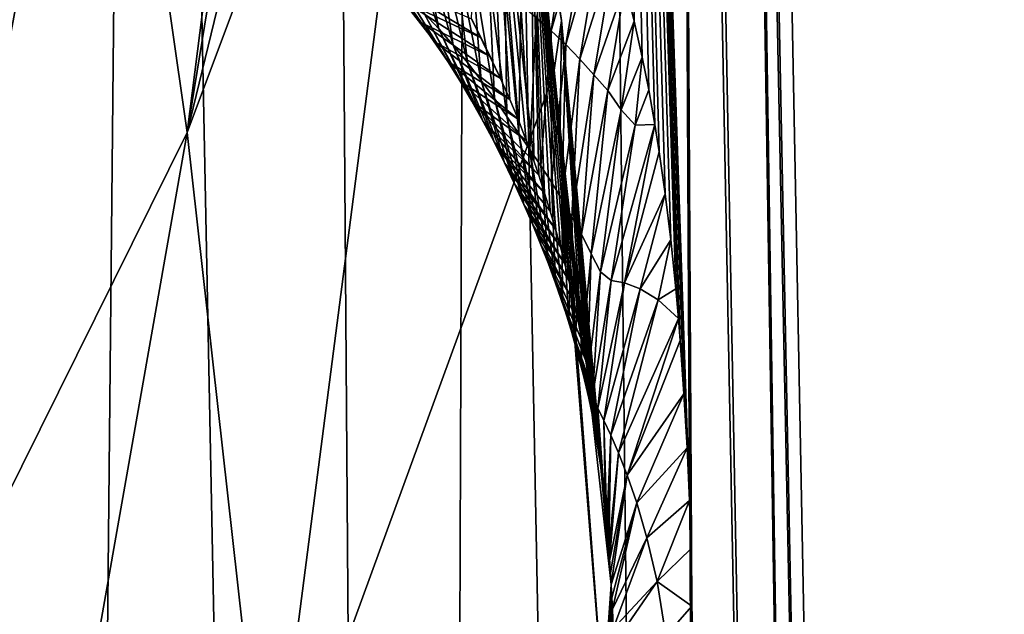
# Model space of a CAD drawing. Header units: millimetres. Extents: x -25 to 25, y -375 to 152.
# Tile 22 of 37: x 17.69 to 24.92, y 77.56 to 81.92. Entities that reach past the tile are written whole.
import ezdxf

# ---------------------------------------------------------------- set-up
doc = ezdxf.new("R2010")
doc.units = ezdxf.units.MM
doc.header["$LTSCALE"] = 65.390593
for name, color, linetype in [('10', 7, 'CONTINUOUS'), ('18', 7, 'CONTINUOUS'), ('22', 7, 'CONTINUOUS'), ('7', 7, 'CONTINUOUS')]:
    doc.layers.add(name, color=color, linetype=linetype)

msp = doc.modelspace()

# ---------------------------------------------------------------- linework, layer by layer
at = {"layer": '10', "color": 7, "linetype": 'CONTINUOUS', "true_color": 0xa2afbf}
for points in [[(20.1077, 90.4263, 72.4035), (18.3006, 85.4272, 74.2556), (18.9236, 81.0888, 57.2141), (20.1077, 90.4263, 72.4035)], [(20.2945, 89.5084, 67.9757), (20.1077, 90.4263, 72.4035), (18.9236, 81.0888, 57.2141), (20.2945, 89.5084, 67.9757)], [(20.5907, 87.9494, 60.9546), (20.2945, 89.5084, 67.9757), (18.9236, 81.0888, 57.2141), (20.5907, 87.9494, 60.9546)], [(18.3006, 85.4272, 74.2556), (17.6612, 88.8723, 91.2365), (16.1197, 81.184, 75.7934), (18.3006, 85.4272, 74.2556)], [(20.8785, 86.3119, 54.1326), (20.5907, 87.9494, 60.9546), (18.9236, 81.0888, 57.2141), (20.8785, 86.3119, 54.1326)], [(20.8785, 86.3119, 54.1326), (18.9236, 81.0888, 57.2141), (19.5169, 75.7801, 40.1045), (20.8785, 86.3119, 54.1326)], [(21.6114, 81.5154, 36.6068), (20.8785, 86.3119, 54.1326), (19.5169, 75.7801, 40.1045), (21.6114, 81.5154, 36.6068)], [(21.1217, 84.8316, 48.3638), (20.8785, 86.3119, 54.1326), (21.6114, 81.5154, 36.6068), (21.1217, 84.8316, 48.3638)], [(18.3006, 85.4272, 74.2556), (16.1197, 81.184, 75.7934), (16.6294, 76.4648, 59.3462), (18.3006, 85.4272, 74.2556)], [(18.9236, 81.0888, 57.2141), (18.3006, 85.4272, 74.2556), (16.6294, 76.4648, 59.3462), (18.9236, 81.0888, 57.2141)], [(21.6114, 81.5154, 36.6068), (19.5169, 75.7801, 40.1045), (21.9735, 76.9468, 24.1665), (21.6114, 81.5154, 36.6068)], [(21.6581, 81.1174, 35.3547), (21.6114, 81.5154, 36.6068), (21.9735, 76.9468, 24.1665), (21.6581, 81.1174, 35.3547)], [(18.9236, 81.0888, 57.2141), (16.6294, 76.4648, 59.3462), (17.0938, 70.7266, 42.9736), (18.9236, 81.0888, 57.2141)], [(19.5169, 75.7801, 40.1045), (18.9236, 81.0888, 57.2141), (17.0938, 70.7266, 42.9736), (19.5169, 75.7801, 40.1045)]]:
    msp.add_3dface(points, dxfattribs=at)
at = {"layer": '18', "color": 7, "linetype": 'CONTINUOUS', "true_color": 0xa2afbf}
for points in [[(21.1217, 84.8316, 48.3638), (21.6114, 81.5154, 36.6068), (21.1684, 85.3073, 48.2833), (21.1217, 84.8316, 48.3638)], [(21.1684, 85.3073, 48.2833), (21.6114, 81.5154, 36.6068), (21.6683, 81.9122, 36.2382), (21.1684, 85.3073, 48.2833)], [(21.1684, 85.3073, 48.2833), (21.6683, 81.9122, 36.2382), (21.4451, 83.2221, 38.9674), (21.1684, 85.3073, 48.2833)], [(21.2221, 81.4864, 31.0761), (21.009, 81.923, 32.0337), (21.0994, 84.2516, 41.0636), (21.2221, 81.4864, 31.0761)], [(21.2898, 81.3323, 30.7575), (21.2221, 81.4864, 31.0761), (21.0994, 84.2516, 41.0636), (21.2898, 81.3323, 30.7575)], [(21.3498, 81.1875, 30.4654), (21.2898, 81.3323, 30.7575), (21.0994, 84.2516, 41.0636), (21.3498, 81.1875, 30.4654)], [(21.4106, 81.0315, 30.1572), (21.3498, 81.1875, 30.4654), (21.0994, 84.2516, 41.0636), (21.4106, 81.0315, 30.1572)], [(21.4656, 80.8809, 29.8655), (21.4106, 81.0315, 30.1572), (21.0994, 84.2516, 41.0636), (21.4656, 80.8809, 29.8655)], [(21.4656, 80.8809, 29.8655), (21.0994, 84.2516, 41.0636), (21.4451, 83.2221, 38.9674), (21.4656, 80.8809, 29.8655)], [(21.6683, 81.9122, 36.2382), (21.8188, 79.5631, 27.4673), (21.4451, 83.2221, 38.9674), (21.6683, 81.9122, 36.2382)], [(21.5015, 80.7771, 29.6671), (21.4656, 80.8809, 29.8655), (21.4451, 83.2221, 38.9674), (21.5015, 80.7771, 29.6671)], [(21.5451, 80.6447, 29.4169), (21.5015, 80.7771, 29.6671), (21.4451, 83.2221, 38.9674), (21.5451, 80.6447, 29.4169)], [(21.586, 80.5131, 29.1716), (21.5451, 80.6447, 29.4169), (21.4451, 83.2221, 38.9674), (21.586, 80.5131, 29.1716)], [(21.6247, 80.3813, 28.9284), (21.586, 80.5131, 29.1716), (21.4451, 83.2221, 38.9674), (21.6247, 80.3813, 28.9284)], [(21.6605, 80.252, 28.6926), (21.6247, 80.3813, 28.9284), (21.4451, 83.2221, 38.9674), (21.6605, 80.252, 28.6926)], [(21.6932, 80.1271, 28.467), (21.6605, 80.252, 28.6926), (21.4451, 83.2221, 38.9674), (21.6932, 80.1271, 28.467)], [(21.7228, 80.0076, 28.2529), (21.6932, 80.1271, 28.467), (21.4451, 83.2221, 38.9674), (21.7228, 80.0076, 28.2529)], [(21.7607, 79.8434, 27.9612), (21.7228, 80.0076, 28.2529), (21.4451, 83.2221, 38.9674), (21.7607, 79.8434, 27.9612)], [(21.793, 79.6926, 27.6951), (21.7607, 79.8434, 27.9612), (21.4451, 83.2221, 38.9674), (21.793, 79.6926, 27.6951)], [(21.8188, 79.5631, 27.4673), (21.793, 79.6926, 27.6951), (21.4451, 83.2221, 38.9674), (21.8188, 79.5631, 27.4673)], [(21.0799, 81.7847, 31.7204), (21.009, 81.923, 32.0337), (21.2221, 81.4864, 31.0761), (21.0799, 81.7847, 31.7204)], [(21.6114, 81.5154, 36.6068), (21.6581, 81.1174, 35.3547), (21.6683, 81.9122, 36.2382), (21.6114, 81.5154, 36.6068)], [(21.6683, 81.9122, 36.2382), (21.6581, 81.1174, 35.3547), (22.0334, 77.774, 24.4062), (21.6683, 81.9122, 36.2382)], [(21.6683, 81.9122, 36.2382), (22.0334, 77.774, 24.4062), (22.0005, 78.2233, 25.1575), (21.6683, 81.9122, 36.2382)], [(21.8188, 79.5631, 27.4673), (21.6683, 81.9122, 36.2382), (21.8463, 79.4139, 27.2056), (21.8188, 79.5631, 27.4673)], [(21.8463, 79.4139, 27.2056), (21.6683, 81.9122, 36.2382), (21.8695, 79.2791, 26.9699), (21.8463, 79.4139, 27.2056)], [(21.8695, 79.2791, 26.9699), (21.6683, 81.9122, 36.2382), (21.8905, 79.1473, 26.7404), (21.8695, 79.2791, 26.9699)], [(21.8905, 79.1473, 26.7404), (21.6683, 81.9122, 36.2382), (21.9096, 79.0188, 26.5175), (21.8905, 79.1473, 26.7404)], [(21.9096, 79.0188, 26.5175), (21.6683, 81.9122, 36.2382), (21.927, 78.8937, 26.3015), (21.9096, 79.0188, 26.5175)], [(21.927, 78.8937, 26.3015), (21.6683, 81.9122, 36.2382), (21.9423, 78.7754, 26.0985), (21.927, 78.8937, 26.3015)], [(21.9423, 78.7754, 26.0985), (21.6683, 81.9122, 36.2382), (21.9555, 78.6667, 25.9128), (21.9423, 78.7754, 26.0985)], [(21.9555, 78.6667, 25.9128), (21.6683, 81.9122, 36.2382), (21.9664, 78.5707, 25.75), (21.9555, 78.6667, 25.9128)], [(21.9664, 78.5707, 25.75), (21.6683, 81.9122, 36.2382), (21.9758, 78.4833, 25.6016), (21.9664, 78.5707, 25.75)], [(21.9758, 78.4833, 25.6016), (21.6683, 81.9122, 36.2382), (21.9843, 78.3993, 25.4584), (21.9758, 78.4833, 25.6016)], [(21.9843, 78.3993, 25.4584), (21.6683, 81.9122, 36.2382), (21.9924, 78.3131, 25.311), (21.9843, 78.3993, 25.4584)], [(21.9924, 78.3131, 25.311), (21.6683, 81.9122, 36.2382), (22.0005, 78.2233, 25.1575), (21.9924, 78.3131, 25.311)], [(21.1467, 81.6482, 31.4203), (21.0799, 81.7847, 31.7204), (21.2221, 81.4864, 31.0761), (21.1467, 81.6482, 31.4203)], [(21.6581, 81.1174, 35.3547), (21.9735, 76.9468, 24.1665), (22.0334, 77.774, 24.4062), (21.6581, 81.1174, 35.3547)], [(22.0005, 78.2233, 25.1575), (22.0334, 77.774, 24.4062), (22.0081, 78.1319, 25.0016), (22.0005, 78.2233, 25.1575)], [(22.0081, 78.1319, 25.0016), (22.0334, 77.774, 24.4062), (22.0153, 78.0396, 24.8454), (22.0081, 78.1319, 25.0016)], [(22.0153, 78.0396, 24.8454), (22.0334, 77.774, 24.4062), (22.0221, 77.9468, 24.6897), (22.0153, 78.0396, 24.8454)], [(22.0221, 77.9468, 24.6897), (22.0334, 77.774, 24.4062), (22.028, 77.8597, 24.5456), (22.0221, 77.9468, 24.6897)], [(22.0334, 77.774, 24.4062), (21.9735, 76.9468, 24.1665), (22.039, 77.6763, 24.2507), (22.0334, 77.774, 24.4062)], [(22.039, 77.6763, 24.2507), (21.9735, 76.9468, 24.1665), (22.0432, 77.593, 24.122), (22.039, 77.6763, 24.2507)], [(22.0432, 77.593, 24.122), (21.9735, 76.9468, 24.1665), (22.0492, 77.4491, 23.9103), (22.0432, 77.593, 24.122)]]:
    msp.add_3dface(points, dxfattribs=at)
at = {"layer": '22', "color": 7, "linetype": 'CONTINUOUS', "true_color": 0xa2afbf}
for points in [[(21.4829, 81.9319, 24.1894), (21.5925, 81.8366, 23.8179), (21.772, 83.0113, 23.1119), (21.4829, 81.9319, 24.1894)], [(21.5925, 81.8366, 23.8179), (21.9086, 82.9382, 22.7273), (21.772, 83.0113, 23.1119), (21.5925, 81.8366, 23.8179)], [(21.9086, 82.9382, 22.7273), (21.5925, 81.8366, 23.8179), (21.6999, 81.7363, 23.451), (21.9086, 82.9382, 22.7273)], [(21.9821, 82.7165, 22.495), (21.9086, 82.9382, 22.7273), (21.6999, 81.7363, 23.451), (21.9821, 82.7165, 22.495)], [(20.6588, 81.9685, 28.1262), (20.768, 81.8509, 27.7362), (20.4726, 82.745, 27.3027), (20.6588, 81.9685, 28.1262)], [(20.4726, 82.745, 27.3027), (20.768, 81.8509, 27.7362), (20.612, 82.6564, 26.8901), (20.4726, 82.745, 27.3027)], [(21.9821, 82.7165, 22.495), (21.6999, 81.7363, 23.451), (21.8046, 81.6271, 23.0908), (21.9821, 82.7165, 22.495)], [(22.0623, 82.4502, 22.2324), (21.9821, 82.7165, 22.495), (21.8046, 81.6271, 23.0908), (22.0623, 82.4502, 22.2324)], [(20.768, 81.8509, 27.7362), (20.8744, 81.7296, 27.3524), (20.612, 82.6564, 26.8901), (20.768, 81.8509, 27.7362)], [(20.612, 82.6564, 26.8901), (20.8744, 81.7296, 27.3524), (20.7484, 82.5621, 26.4836), (20.612, 82.6564, 26.8901)], [(20.8744, 81.7296, 27.3524), (20.9783, 81.6033, 26.9763), (20.7484, 82.5621, 26.4836), (20.8744, 81.7296, 27.3524)], [(20.7484, 82.5621, 26.4836), (20.9783, 81.6033, 26.9763), (20.8818, 82.4599, 26.085), (20.7484, 82.5621, 26.4836)], [(20.9783, 81.6033, 26.9763), (21.0793, 81.4723, 26.6088), (20.8818, 82.4599, 26.085), (20.9783, 81.6033, 26.9763)], [(20.8818, 82.4599, 26.085), (21.0793, 81.4723, 26.6088), (21.0113, 82.3507, 25.6953), (20.8818, 82.4599, 26.085)], [(22.0623, 82.4502, 22.2324), (21.8046, 81.6271, 23.0908), (21.9072, 81.5123, 22.7348), (22.0623, 82.4502, 22.2324)], [(22.1361, 82.1781, 21.9817), (22.0623, 82.4502, 22.2324), (21.9072, 81.5123, 22.7348), (22.1361, 82.1781, 21.9817)], [(20.5369, 82.0377, 30.8559), (20.64, 81.8979, 30.4588), (20.187, 82.4169, 29.7361), (20.5369, 82.0377, 30.8559)], [(20.187, 82.4169, 29.7361), (20.64, 81.8979, 30.4588), (20.3107, 82.3075, 29.3263), (20.187, 82.4169, 29.7361)], [(20.64, 81.8979, 30.4588), (20.739, 81.7559, 30.0683), (20.3107, 82.3075, 29.3263), (20.64, 81.8979, 30.4588)], [(20.3107, 82.3075, 29.3263), (20.739, 81.7559, 30.0683), (20.4305, 82.1963, 28.9215), (20.3107, 82.3075, 29.3263)], [(21.0793, 81.4723, 26.6088), (21.1763, 81.3391, 26.2503), (21.0113, 82.3507, 25.6953), (21.0793, 81.4723, 26.6088)], [(21.0113, 82.3507, 25.6953), (21.1763, 81.3391, 26.2503), (21.1361, 82.2376, 25.3141), (21.0113, 82.3507, 25.6953)], [(21.1763, 81.3391, 26.2503), (21.2683, 81.2085, 25.8984), (21.1361, 82.2376, 25.3141), (21.1763, 81.3391, 26.2503)], [(21.1361, 82.2376, 25.3141), (21.2683, 81.2085, 25.8984), (21.2558, 82.1281, 24.938), (21.1361, 82.2376, 25.3141)], [(21.009, 81.923, 32.0337), (21.0799, 81.7847, 31.7204), (20.4302, 82.1749, 31.26), (21.009, 81.923, 32.0337)], [(20.4302, 82.1749, 31.26), (21.0799, 81.7847, 31.7204), (20.5369, 82.0377, 30.8559), (20.4302, 82.1749, 31.26)], [(20.739, 81.7559, 30.0683), (20.8339, 81.6119, 29.6839), (20.4305, 82.1963, 28.9215), (20.739, 81.7559, 30.0683)], [(20.4305, 82.1963, 28.9215), (20.8339, 81.6119, 29.6839), (20.5465, 82.0833, 28.5214), (20.4305, 82.1963, 28.9215)], [(22.1361, 82.1781, 21.9817), (21.9072, 81.5123, 22.7348), (22.0092, 81.398, 22.3771), (22.1361, 82.1781, 21.9817)], [(22.2025, 81.9061, 21.7472), (22.1361, 82.1781, 21.9817), (22.0092, 81.398, 22.3771), (22.2025, 81.9061, 21.7472)], [(20.8339, 81.6119, 29.6839), (20.9247, 81.4664, 29.3053), (20.5465, 82.0833, 28.5214), (20.8339, 81.6119, 29.6839)], [(20.5465, 82.0833, 28.5214), (20.9247, 81.4664, 29.3053), (20.6588, 81.9685, 28.1262), (20.5465, 82.0833, 28.5214)], [(21.2683, 81.2085, 25.8984), (21.3552, 81.0837, 25.5505), (21.2558, 82.1281, 24.938), (21.2683, 81.2085, 25.8984)], [(21.2558, 82.1281, 24.938), (21.3552, 81.0837, 25.5505), (21.3709, 82.0266, 24.5636), (21.2558, 82.1281, 24.938)], [(21.0799, 81.7847, 31.7204), (21.1467, 81.6482, 31.4203), (20.5369, 82.0377, 30.8559), (21.0799, 81.7847, 31.7204)], [(20.5369, 82.0377, 30.8559), (21.1467, 81.6482, 31.4203), (20.64, 81.8979, 30.4588), (20.5369, 82.0377, 30.8559)], [(21.3552, 81.0837, 25.5505), (21.4378, 80.9645, 25.2048), (21.3709, 82.0266, 24.5636), (21.3552, 81.0837, 25.5505)], [(21.3709, 82.0266, 24.5636), (21.4378, 80.9645, 25.2048), (21.4829, 81.9319, 24.1894), (21.3709, 82.0266, 24.5636)], [(20.9247, 81.4664, 29.3053), (21.0114, 81.3194, 28.9325), (20.6588, 81.9685, 28.1262), (20.9247, 81.4664, 29.3053)], [(20.6588, 81.9685, 28.1262), (21.0114, 81.3194, 28.9325), (20.768, 81.8509, 27.7362), (20.6588, 81.9685, 28.1262)], [(21.4378, 80.9645, 25.2048), (21.5175, 80.8462, 24.8629), (21.4829, 81.9319, 24.1894), (21.4378, 80.9645, 25.2048)], [(21.4829, 81.9319, 24.1894), (21.5175, 80.8462, 24.8629), (21.5925, 81.8366, 23.8179), (21.4829, 81.9319, 24.1894)], [(21.1467, 81.6482, 31.4203), (21.2221, 81.4864, 31.0761), (20.64, 81.8979, 30.4588), (21.1467, 81.6482, 31.4203)], [(20.64, 81.8979, 30.4588), (21.2221, 81.4864, 31.0761), (20.739, 81.7559, 30.0683), (20.64, 81.8979, 30.4588)], [(21.0114, 81.3194, 28.9325), (21.0944, 81.1709, 28.5659), (20.768, 81.8509, 27.7362), (21.0114, 81.3194, 28.9325)], [(20.768, 81.8509, 27.7362), (21.0944, 81.1709, 28.5659), (20.8744, 81.7296, 27.3524), (20.768, 81.8509, 27.7362)], [(22.2025, 81.9061, 21.7472), (22.0092, 81.398, 22.3771), (22.1057, 81.2561, 22.0376), (22.2025, 81.9061, 21.7472)], [(22.2603, 81.6437, 21.5359), (22.2025, 81.9061, 21.7472), (22.1057, 81.2561, 22.0376), (22.2603, 81.6437, 21.5359)], [(21.5175, 80.8462, 24.8629), (21.5951, 80.7256, 24.5263), (21.5925, 81.8366, 23.8179), (21.5175, 80.8462, 24.8629)], [(21.5925, 81.8366, 23.8179), (21.5951, 80.7256, 24.5263), (21.6999, 81.7363, 23.451), (21.5925, 81.8366, 23.8179)], [(21.2221, 81.4864, 31.0761), (21.2898, 81.3323, 30.7575), (20.739, 81.7559, 30.0683), (21.2221, 81.4864, 31.0761)], [(20.739, 81.7559, 30.0683), (21.2898, 81.3323, 30.7575), (20.8339, 81.6119, 29.6839), (20.739, 81.7559, 30.0683)], [(21.0944, 81.1709, 28.5659), (21.1741, 81.0205, 28.2062), (20.8744, 81.7296, 27.3524), (21.0944, 81.1709, 28.5659)], [(20.8744, 81.7296, 27.3524), (21.1741, 81.0205, 28.2062), (20.9783, 81.6033, 26.9763), (20.8744, 81.7296, 27.3524)], [(21.5951, 80.7256, 24.5263), (21.6707, 80.6003, 24.1967), (21.6999, 81.7363, 23.451), (21.5951, 80.7256, 24.5263)], [(21.6999, 81.7363, 23.451), (21.6707, 80.6003, 24.1967), (21.8046, 81.6271, 23.0908), (21.6999, 81.7363, 23.451)], [(22.2603, 81.6437, 21.5359), (22.1057, 81.2561, 22.0376), (22.2088, 81.143, 21.6707), (22.2603, 81.6437, 21.5359)], [(22.3085, 81.4033, 21.3539), (22.2603, 81.6437, 21.5359), (22.2088, 81.143, 21.6707), (22.3085, 81.4033, 21.3539)], [(21.2898, 81.3323, 30.7575), (21.3498, 81.1875, 30.4654), (20.8339, 81.6119, 29.6839), (21.2898, 81.3323, 30.7575)], [(20.8339, 81.6119, 29.6839), (21.3498, 81.1875, 30.4654), (20.9247, 81.4664, 29.3053), (20.8339, 81.6119, 29.6839)], [(21.1741, 81.0205, 28.2062), (21.2509, 80.868, 27.8546), (20.9783, 81.6033, 26.9763), (21.1741, 81.0205, 28.2062)], [(20.9783, 81.6033, 26.9763), (21.2509, 80.868, 27.8546), (21.0793, 81.4723, 26.6088), (20.9783, 81.6033, 26.9763)], [(21.6707, 80.6003, 24.1967), (21.7442, 80.471, 23.8736), (21.8046, 81.6271, 23.0908), (21.6707, 80.6003, 24.1967)], [(21.8046, 81.6271, 23.0908), (21.7442, 80.471, 23.8736), (21.9072, 81.5123, 22.7348), (21.8046, 81.6271, 23.0908)], [(21.7442, 80.471, 23.8736), (21.8159, 80.3438, 23.5514), (21.9072, 81.5123, 22.7348), (21.7442, 80.471, 23.8736)], [(21.9072, 81.5123, 22.7348), (21.8159, 80.3438, 23.5514), (22.0092, 81.398, 22.3771), (21.9072, 81.5123, 22.7348)], [(21.3498, 81.1875, 30.4654), (21.4106, 81.0315, 30.1572), (20.9247, 81.4664, 29.3053), (21.3498, 81.1875, 30.4654)], [(20.9247, 81.4664, 29.3053), (21.4106, 81.0315, 30.1572), (21.0114, 81.3194, 28.9325), (20.9247, 81.4664, 29.3053)], [(21.2509, 80.868, 27.8546), (21.3242, 80.7142, 27.5118), (21.0793, 81.4723, 26.6088), (21.2509, 80.868, 27.8546)], [(21.0793, 81.4723, 26.6088), (21.3242, 80.7142, 27.5118), (21.1763, 81.3391, 26.2503), (21.0793, 81.4723, 26.6088)], [(21.8159, 80.3438, 23.5514), (21.8854, 80.2008, 23.2442), (22.0092, 81.398, 22.3771), (21.8159, 80.3438, 23.5514)], [(22.0092, 81.398, 22.3771), (21.8854, 80.2008, 23.2442), (22.1057, 81.2561, 22.0376), (22.0092, 81.398, 22.3771)], [(22.354, 81.149, 21.1762), (22.3085, 81.4033, 21.3539), (22.2088, 81.143, 21.6707), (22.354, 81.149, 21.1762)], [(21.4106, 81.0315, 30.1572), (21.4656, 80.8809, 29.8655), (21.0114, 81.3194, 28.9325), (21.4106, 81.0315, 30.1572)], [(21.4656, 80.8809, 29.8655), (21.5015, 80.7771, 29.6671), (21.0114, 81.3194, 28.9325), (21.4656, 80.8809, 29.8655)], [(21.0114, 81.3194, 28.9325), (21.5015, 80.7771, 29.6671), (21.0944, 81.1709, 28.5659), (21.0114, 81.3194, 28.9325)], [(21.3242, 80.7142, 27.5118), (21.3935, 80.5613, 27.1781), (21.1763, 81.3391, 26.2503), (21.3242, 80.7142, 27.5118)], [(21.1763, 81.3391, 26.2503), (21.3935, 80.5613, 27.1781), (21.2683, 81.2085, 25.8984), (21.1763, 81.3391, 26.2503)], [(21.3935, 80.5613, 27.1781), (21.4578, 80.4117, 26.8516), (21.2683, 81.2085, 25.8984), (21.3935, 80.5613, 27.1781)], [(21.2683, 81.2085, 25.8984), (21.4578, 80.4117, 26.8516), (21.3552, 81.0837, 25.5505), (21.2683, 81.2085, 25.8984)], [(21.8854, 80.2008, 23.2442), (21.9541, 80.0671, 22.9299), (22.1057, 81.2561, 22.0376), (21.8854, 80.2008, 23.2442)], [(22.1057, 81.2561, 22.0376), (21.9541, 80.0671, 22.9299), (22.2088, 81.143, 21.6707), (22.1057, 81.2561, 22.0376)], [(21.5015, 80.7771, 29.6671), (21.5451, 80.6447, 29.4169), (21.0944, 81.1709, 28.5659), (21.5015, 80.7771, 29.6671)], [(21.0944, 81.1709, 28.5659), (21.5451, 80.6447, 29.4169), (21.1741, 81.0205, 28.2062), (21.0944, 81.1709, 28.5659)], [(21.9541, 80.0671, 22.9299), (22.033, 80.0041, 22.5364), (22.2088, 81.143, 21.6707), (21.9541, 80.0671, 22.9299)], [(22.354, 81.149, 21.1762), (22.033, 80.0041, 22.5364), (22.1314, 79.988, 22.054), (22.354, 81.149, 21.1762)], [(22.033, 80.0041, 22.5364), (22.354, 81.149, 21.1762), (22.2088, 81.143, 21.6707), (22.033, 80.0041, 22.5364)], [(22.3858, 80.9491, 21.0479), (22.354, 81.149, 21.1762), (22.1314, 79.988, 22.054), (22.3858, 80.9491, 21.0479)], [(21.4578, 80.4117, 26.8516), (21.5172, 80.2668, 26.5306), (21.3552, 81.0837, 25.5505), (21.4578, 80.4117, 26.8516)], [(21.3552, 81.0837, 25.5505), (21.5172, 80.2668, 26.5306), (21.4378, 80.9645, 25.2048), (21.3552, 81.0837, 25.5505)], [(21.5451, 80.6447, 29.4169), (21.586, 80.5131, 29.1716), (21.1741, 81.0205, 28.2062), (21.5451, 80.6447, 29.4169)], [(21.586, 80.5131, 29.1716), (21.6247, 80.3813, 28.9284), (21.1741, 81.0205, 28.2062), (21.586, 80.5131, 29.1716)], [(21.1741, 81.0205, 28.2062), (21.6247, 80.3813, 28.9284), (21.2509, 80.868, 27.8546), (21.1741, 81.0205, 28.2062)], [(21.5172, 80.2668, 26.5306), (21.5726, 80.1255, 26.2142), (21.4378, 80.9645, 25.2048), (21.5172, 80.2668, 26.5306)], [(21.4378, 80.9645, 25.2048), (21.5726, 80.1255, 26.2142), (21.5175, 80.8462, 24.8629), (21.4378, 80.9645, 25.2048)], [(22.4292, 80.6405, 20.8667), (22.3858, 80.9491, 21.0479), (22.1314, 79.988, 22.054), (22.4292, 80.6405, 20.8667)], [(21.6247, 80.3813, 28.9284), (21.6605, 80.252, 28.6926), (21.2509, 80.868, 27.8546), (21.6247, 80.3813, 28.9284)], [(21.2509, 80.868, 27.8546), (21.6605, 80.252, 28.6926), (21.3242, 80.7142, 27.5118), (21.2509, 80.868, 27.8546)], [(21.5726, 80.1255, 26.2142), (21.6252, 79.9852, 25.9034), (21.5175, 80.8462, 24.8629), (21.5726, 80.1255, 26.2142)], [(21.5175, 80.8462, 24.8629), (21.6252, 79.9852, 25.9034), (21.5951, 80.7256, 24.5263), (21.5175, 80.8462, 24.8629)], [(21.6605, 80.252, 28.6926), (21.6932, 80.1271, 28.467), (21.3242, 80.7142, 27.5118), (21.6605, 80.252, 28.6926)], [(21.3242, 80.7142, 27.5118), (21.6932, 80.1271, 28.467), (21.3935, 80.5613, 27.1781), (21.3242, 80.7142, 27.5118)], [(21.6252, 79.9852, 25.9034), (21.6755, 79.8448, 25.5992), (21.5951, 80.7256, 24.5263), (21.6252, 79.9852, 25.9034)], [(21.5951, 80.7256, 24.5263), (21.6755, 79.8448, 25.5992), (21.6707, 80.6003, 24.1967), (21.5951, 80.7256, 24.5263)], [(22.4292, 80.6405, 20.8667), (22.1314, 79.988, 22.054), (22.2461, 79.9441, 21.5409), (22.4292, 80.6405, 20.8667)], [(22.47, 80.3025, 20.6885), (22.4292, 80.6405, 20.8667), (22.2461, 79.9441, 21.5409), (22.47, 80.3025, 20.6885)], [(21.6932, 80.1271, 28.467), (21.7228, 80.0076, 28.2529), (21.3935, 80.5613, 27.1781), (21.6932, 80.1271, 28.467)], [(21.3935, 80.5613, 27.1781), (21.7228, 80.0076, 28.2529), (21.4578, 80.4117, 26.8516), (21.3935, 80.5613, 27.1781)], [(21.6755, 79.8448, 25.5992), (21.7238, 79.7032, 25.3028), (21.6707, 80.6003, 24.1967), (21.6755, 79.8448, 25.5992)], [(21.6707, 80.6003, 24.1967), (21.7238, 79.7032, 25.3028), (21.7442, 80.471, 23.8736), (21.6707, 80.6003, 24.1967)], [(21.7228, 80.0076, 28.2529), (21.7607, 79.8434, 27.9612), (21.4578, 80.4117, 26.8516), (21.7228, 80.0076, 28.2529)], [(21.4578, 80.4117, 26.8516), (21.7607, 79.8434, 27.9612), (21.5172, 80.2668, 26.5306), (21.4578, 80.4117, 26.8516)], [(21.7238, 79.7032, 25.3028), (21.7698, 79.5629, 25.012), (21.7442, 80.471, 23.8736), (21.7238, 79.7032, 25.3028)], [(21.7442, 80.471, 23.8736), (21.7698, 79.5629, 25.012), (21.8159, 80.3438, 23.5514), (21.7442, 80.471, 23.8736)], [(21.7698, 79.5629, 25.012), (21.8138, 79.4223, 24.7282), (21.8159, 80.3438, 23.5514), (21.7698, 79.5629, 25.012)], [(21.8159, 80.3438, 23.5514), (21.8138, 79.4223, 24.7282), (21.8854, 80.2008, 23.2442), (21.8159, 80.3438, 23.5514)], [(21.7607, 79.8434, 27.9612), (21.793, 79.6926, 27.6951), (21.5172, 80.2668, 26.5306), (21.7607, 79.8434, 27.9612)], [(21.793, 79.6926, 27.6951), (21.8188, 79.5631, 27.4673), (21.5172, 80.2668, 26.5306), (21.793, 79.6926, 27.6951)], [(21.5172, 80.2668, 26.5306), (21.8188, 79.5631, 27.4673), (21.5726, 80.1255, 26.2142), (21.5172, 80.2668, 26.5306)], [(22.47, 80.3025, 20.6885), (22.2461, 79.9441, 21.5409), (22.378, 79.8622, 20.9967), (22.47, 80.3025, 20.6885)], [(22.5069, 79.9433, 20.5198), (22.47, 80.3025, 20.6885), (22.378, 79.8622, 20.9967), (22.5069, 79.9433, 20.5198)], [(21.8138, 79.4223, 24.7282), (21.8565, 79.2763, 24.456), (21.8854, 80.2008, 23.2442), (21.8138, 79.4223, 24.7282)], [(21.8854, 80.2008, 23.2442), (21.8565, 79.2763, 24.456), (21.9541, 80.0671, 22.9299), (21.8854, 80.2008, 23.2442)], [(21.8188, 79.5631, 27.4673), (21.8463, 79.4139, 27.2056), (21.5726, 80.1255, 26.2142), (21.8188, 79.5631, 27.4673)], [(21.5726, 80.1255, 26.2142), (21.8463, 79.4139, 27.2056), (21.6252, 79.9852, 25.9034), (21.5726, 80.1255, 26.2142)], [(21.8565, 79.2763, 24.456), (21.896, 79.1521, 24.1666), (21.9541, 80.0671, 22.9299), (21.8565, 79.2763, 24.456)], [(21.9541, 80.0671, 22.9299), (21.896, 79.1521, 24.1666), (22.033, 80.0041, 22.5364), (21.9541, 80.0671, 22.9299)], [(21.8463, 79.4139, 27.2056), (21.8695, 79.2791, 26.9699), (21.6252, 79.9852, 25.9034), (21.8463, 79.4139, 27.2056)], [(21.6252, 79.9852, 25.9034), (21.8695, 79.2791, 26.9699), (21.6755, 79.8448, 25.5992), (21.6252, 79.9852, 25.9034)], [(21.896, 79.1521, 24.1666), (21.9351, 79.0664, 23.8194), (22.033, 80.0041, 22.5364), (21.896, 79.1521, 24.1666)], [(22.033, 80.0041, 22.5364), (21.9351, 79.0664, 23.8194), (22.1314, 79.988, 22.054), (22.033, 80.0041, 22.5364)], [(21.9351, 79.0664, 23.8194), (21.9795, 78.9777, 23.443), (22.1314, 79.988, 22.054), (21.9351, 79.0664, 23.8194)], [(22.1314, 79.988, 22.054), (21.9795, 78.9777, 23.443), (22.2461, 79.9441, 21.5409), (22.1314, 79.988, 22.054)], [(21.9795, 78.9777, 23.443), (22.0301, 78.8701, 23.0508), (22.2461, 79.9441, 21.5409), (21.9795, 78.9777, 23.443)], [(22.2461, 79.9441, 21.5409), (22.0301, 78.8701, 23.0508), (22.378, 79.8622, 20.9967), (22.2461, 79.9441, 21.5409)], [(22.5265, 79.7243, 20.4263), (22.5069, 79.9433, 20.5198), (22.378, 79.8622, 20.9967), (22.5265, 79.7243, 20.4263)], [(21.8695, 79.2791, 26.9699), (21.8905, 79.1473, 26.7404), (21.6755, 79.8448, 25.5992), (21.8695, 79.2791, 26.9699)], [(21.6755, 79.8448, 25.5992), (21.8905, 79.1473, 26.7404), (21.7238, 79.7032, 25.3028), (21.6755, 79.8448, 25.5992)], [(22.0301, 78.8701, 23.0508), (22.0874, 78.7393, 22.6423), (22.378, 79.8622, 20.9967), (22.0301, 78.8701, 23.0508)], [(22.0874, 78.7393, 22.6423), (22.5265, 79.7243, 20.4263), (22.378, 79.8622, 20.9967), (22.0874, 78.7393, 22.6423)], [(21.8905, 79.1473, 26.7404), (21.9096, 79.0188, 26.5175), (21.7238, 79.7032, 25.3028), (21.8905, 79.1473, 26.7404)], [(21.7238, 79.7032, 25.3028), (21.9096, 79.0188, 26.5175), (21.7698, 79.5629, 25.012), (21.7238, 79.7032, 25.3028)], [(22.5265, 79.7243, 20.4263), (22.0874, 78.7393, 22.6423), (22.1512, 78.5766, 22.222), (22.5265, 79.7243, 20.4263)], [(22.5396, 79.5647, 20.3624), (22.5265, 79.7243, 20.4263), (22.1512, 78.5766, 22.222), (22.5396, 79.5647, 20.3624)], [(21.9096, 79.0188, 26.5175), (21.927, 78.8937, 26.3015), (21.7698, 79.5629, 25.012), (21.9096, 79.0188, 26.5175)], [(21.7698, 79.5629, 25.012), (21.927, 78.8937, 26.3015), (21.8138, 79.4223, 24.7282), (21.7698, 79.5629, 25.012)], [(22.5674, 79.1739, 20.2201), (22.5396, 79.5647, 20.3624), (22.1512, 78.5766, 22.222), (22.5674, 79.1739, 20.2201)], [(21.927, 78.8937, 26.3015), (21.9423, 78.7754, 26.0985), (21.8138, 79.4223, 24.7282), (21.927, 78.8937, 26.3015)], [(21.8138, 79.4223, 24.7282), (21.9423, 78.7754, 26.0985), (21.8565, 79.2763, 24.456), (21.8138, 79.4223, 24.7282)], [(21.9423, 78.7754, 26.0985), (21.9555, 78.6667, 25.9128), (21.8565, 79.2763, 24.456), (21.9423, 78.7754, 26.0985)], [(21.9555, 78.6667, 25.9128), (21.9664, 78.5707, 25.75), (21.8565, 79.2763, 24.456), (21.9555, 78.6667, 25.9128)], [(21.8565, 79.2763, 24.456), (21.9664, 78.5707, 25.75), (21.896, 79.1521, 24.1666), (21.8565, 79.2763, 24.456)], [(21.9664, 78.5707, 25.75), (21.9758, 78.4833, 25.6016), (21.896, 79.1521, 24.1666), (21.9664, 78.5707, 25.75)], [(21.896, 79.1521, 24.1666), (21.9758, 78.4833, 25.6016), (21.9351, 79.0664, 23.8194), (21.896, 79.1521, 24.1666)], [(22.5674, 79.1739, 20.2201), (22.1512, 78.5766, 22.222), (22.2211, 78.3732, 21.7936), (22.5674, 79.1739, 20.2201)], [(22.5901, 78.7759, 20.0951), (22.5674, 79.1739, 20.2201), (22.2211, 78.3732, 21.7936), (22.5901, 78.7759, 20.0951)], [(21.9758, 78.4833, 25.6016), (21.9843, 78.3993, 25.4584), (21.9351, 79.0664, 23.8194), (21.9758, 78.4833, 25.6016)], [(21.9843, 78.3993, 25.4584), (21.9924, 78.3131, 25.311), (21.9351, 79.0664, 23.8194), (21.9843, 78.3993, 25.4584)], [(21.9351, 79.0664, 23.8194), (21.9924, 78.3131, 25.311), (21.9795, 78.9777, 23.443), (21.9351, 79.0664, 23.8194)], [(21.9924, 78.3131, 25.311), (22.0005, 78.2233, 25.1575), (21.9795, 78.9777, 23.443), (21.9924, 78.3131, 25.311)], [(21.9795, 78.9777, 23.443), (22.0005, 78.2233, 25.1575), (22.0301, 78.8701, 23.0508), (21.9795, 78.9777, 23.443)], [(22.0005, 78.2233, 25.1575), (22.0081, 78.1319, 25.0016), (22.0301, 78.8701, 23.0508), (22.0005, 78.2233, 25.1575)], [(22.0081, 78.1319, 25.0016), (22.0153, 78.0396, 24.8454), (22.0301, 78.8701, 23.0508), (22.0081, 78.1319, 25.0016)], [(22.0301, 78.8701, 23.0508), (22.0153, 78.0396, 24.8454), (22.0874, 78.7393, 22.6423), (22.0301, 78.8701, 23.0508)], [(22.5901, 78.7759, 20.0951), (22.2211, 78.3732, 21.7936), (22.2953, 78.1171, 21.3669), (22.5901, 78.7759, 20.0951)], [(22.607, 78.3896, 19.9923), (22.5901, 78.7759, 20.0951), (22.2953, 78.1171, 21.3669), (22.607, 78.3896, 19.9923)], [(22.0153, 78.0396, 24.8454), (22.0221, 77.9468, 24.6897), (22.0874, 78.7393, 22.6423), (22.0153, 78.0396, 24.8454)], [(22.0874, 78.7393, 22.6423), (22.0221, 77.9468, 24.6897), (22.1512, 78.5766, 22.222), (22.0874, 78.7393, 22.6423)], [(22.0221, 77.9468, 24.6897), (22.028, 77.8597, 24.5456), (22.1512, 78.5766, 22.222), (22.0221, 77.9468, 24.6897)], [(22.028, 77.8597, 24.5456), (22.0334, 77.774, 24.4062), (22.1512, 78.5766, 22.222), (22.028, 77.8597, 24.5456)], [(22.1512, 78.5766, 22.222), (22.0334, 77.774, 24.4062), (22.2211, 78.3732, 21.7936), (22.1512, 78.5766, 22.222)], [(22.607, 78.3896, 19.9923), (22.2953, 78.1171, 21.3669), (22.3697, 77.7951, 20.9595), (22.607, 78.3896, 19.9923)], [(22.6182, 78.0363, 19.9142), (22.607, 78.3896, 19.9923), (22.3697, 77.7951, 20.9595), (22.6182, 78.0363, 19.9142)], [(22.0334, 77.774, 24.4062), (22.039, 77.6763, 24.2507), (22.2211, 78.3732, 21.7936), (22.0334, 77.774, 24.4062)], [(22.039, 77.6763, 24.2507), (22.0432, 77.593, 24.122), (22.2211, 78.3732, 21.7936), (22.039, 77.6763, 24.2507)], [(22.2211, 78.3732, 21.7936), (22.0432, 77.593, 24.122), (22.2953, 78.1171, 21.3669), (22.2211, 78.3732, 21.7936)], [(22.0432, 77.593, 24.122), (22.0492, 77.4491, 23.9103), (22.2953, 78.1171, 21.3669), (22.0432, 77.593, 24.122)], [(22.2953, 78.1171, 21.3669), (22.0492, 77.4491, 23.9103), (22.3697, 77.7951, 20.9595), (22.2953, 78.1171, 21.3669)], [(22.6263, 77.6141, 19.8404), (22.6182, 78.0363, 19.9142), (22.3697, 77.7951, 20.9595), (22.6263, 77.6141, 19.8404)], [(22.0492, 77.4491, 23.9103), (22.0526, 77.3344, 23.7552), (22.3697, 77.7951, 20.9595), (22.0492, 77.4491, 23.9103)], [(22.3697, 77.7951, 20.9595), (22.0526, 77.3344, 23.7552), (22.4355, 77.3974, 20.6067), (22.3697, 77.7951, 20.9595)], [(22.6263, 77.6141, 19.8404), (22.3697, 77.7951, 20.9595), (22.4355, 77.3974, 20.6067), (22.6263, 77.6141, 19.8404)], [(22.6286, 77.2422, 19.7935), (22.6263, 77.6141, 19.8404), (22.4355, 77.3974, 20.6067), (22.6286, 77.2422, 19.7935)]]:
    msp.add_3dface(points, dxfattribs=at)
at = {"layer": '7', "color": 7, "linetype": 'CONTINUOUS', "true_color": 0xa2afbf}
for points in [[(17.0944, 103.6779, 2.6573), (18.6045, 103.3542, 4.4934), (17.5401, 0, -18.0529), (17.0944, 103.6779, 2.6573)], [(17.5401, 0, -18.0529), (18.6045, 103.3542, 4.4934), (20.6593, 0, -14.227), (17.5401, 0, -18.0529)], [(18.6045, 103.3542, 4.4934), (19.9193, 103.0025, 6.4881), (20.6593, 0, -14.227), (18.6045, 103.3542, 4.4934)], [(19.9193, 103.0025, 6.4881), (21.0098, 102.6311, 8.5941), (20.6593, 0, -14.227), (19.9193, 103.0025, 6.4881)], [(20.6593, 0, -14.227), (21.0098, 102.6311, 8.5941), (22.9895, 0, -9.8401), (20.6593, 0, -14.227)], [(21.0098, 102.6311, 8.5941), (21.8738, 102.2399, 10.813), (22.9895, 0, -9.8401), (21.0098, 102.6311, 8.5941)], [(21.8738, 102.2399, 10.813), (22.4968, 101.8369, 13.0985), (22.9895, 0, -9.8401), (21.8738, 102.2399, 10.813)], [(22.4968, 101.8369, 13.0985), (22.8727, 101.4234, 15.4433), (24.4306, 0, -5.0596), (22.4968, 101.8369, 13.0985)], [(22.9895, 0, -9.8401), (22.4968, 101.8369, 13.0985), (24.4306, 0, -5.0596), (22.9895, 0, -9.8401)], [(22.8727, 101.4234, 15.4433), (23, 101.0061, 17.8101), (24.9177, 0, -0.074), (22.8727, 101.4234, 15.4433)], [(24.4306, 0, -5.0596), (22.8727, 101.4234, 15.4433), (24.9177, 0, -0.074), (24.4306, 0, -5.0596)], [(23, 101.0061, 17.8101), (22.8727, 100.5888, 20.1769), (24.9177, 0, -0.074), (23, 101.0061, 17.8101)], [(22.8727, 100.5888, 20.1769), (22.4968, 100.1753, 22.5217), (24.4275, 0, 4.9087), (22.8727, 100.5888, 20.1769)], [(24.9177, 0, -0.074), (22.8727, 100.5888, 20.1769), (24.4275, 0, 4.9087), (24.9177, 0, -0.074)], [(22.4968, 100.1753, 22.5217), (21.8738, 99.7723, 24.8072), (22.607, 78.3896, 19.9923), (22.4968, 100.1753, 22.5217)], [(24.4275, 0, 4.9087), (22.4968, 100.1753, 22.5217), (22.6263, 77.6141, 19.8404), (24.4275, 0, 4.9087)], [(22.6263, 77.6141, 19.8404), (22.4968, 100.1753, 22.5217), (22.6182, 78.0363, 19.9142), (22.6263, 77.6141, 19.8404)], [(22.6182, 78.0363, 19.9142), (22.4968, 100.1753, 22.5217), (22.607, 78.3896, 19.9923), (22.6182, 78.0363, 19.9142)], [(22.607, 78.3896, 19.9923), (21.8738, 99.7723, 24.8072), (22.5901, 78.7759, 20.0951), (22.607, 78.3896, 19.9923)], [(22.5901, 78.7759, 20.0951), (21.8738, 99.7723, 24.8072), (22.5674, 79.1739, 20.2201), (22.5901, 78.7759, 20.0951)], [(22.5674, 79.1739, 20.2201), (21.8738, 99.7723, 24.8072), (22.5396, 79.5647, 20.3624), (22.5674, 79.1739, 20.2201)], [(22.5396, 79.5647, 20.3624), (21.8738, 99.7723, 24.8072), (22.5265, 79.7243, 20.4263), (22.5396, 79.5647, 20.3624)], [(22.5265, 79.7243, 20.4263), (21.8738, 99.7723, 24.8072), (22.5069, 79.9433, 20.5198), (22.5265, 79.7243, 20.4263)], [(22.5069, 79.9433, 20.5198), (21.8738, 99.7723, 24.8072), (22.47, 80.3025, 20.6885), (22.5069, 79.9433, 20.5198)], [(22.47, 80.3025, 20.6885), (21.8738, 99.7723, 24.8072), (22.4292, 80.6405, 20.8667), (22.47, 80.3025, 20.6885)], [(22.4292, 80.6405, 20.8667), (21.8738, 99.7723, 24.8072), (22.3858, 80.9491, 21.0479), (22.4292, 80.6405, 20.8667)], [(22.3858, 80.9491, 21.0479), (21.8738, 99.7723, 24.8072), (22.354, 81.149, 21.1762), (22.3858, 80.9491, 21.0479)], [(22.354, 81.149, 21.1762), (21.8738, 99.7723, 24.8072), (22.3085, 81.4033, 21.3539), (22.354, 81.149, 21.1762)], [(22.3085, 81.4033, 21.3539), (21.8738, 99.7723, 24.8072), (22.2603, 81.6437, 21.5359), (22.3085, 81.4033, 21.3539)], [(22.2603, 81.6437, 21.5359), (21.8738, 99.7723, 24.8072), (22.2025, 81.9061, 21.7472), (22.2603, 81.6437, 21.5359)], [(22.2025, 81.9061, 21.7472), (21.8738, 99.7723, 24.8072), (22.1361, 82.1781, 21.9817), (22.2025, 81.9061, 21.7472)], [(22.6286, 77.2422, 19.7935), (24.4275, 0, 4.9087), (22.6263, 77.6141, 19.8404), (22.6286, 77.2422, 19.7935)]]:
    msp.add_3dface(points, dxfattribs=at)

doc.saveas('drawing.dxf')
